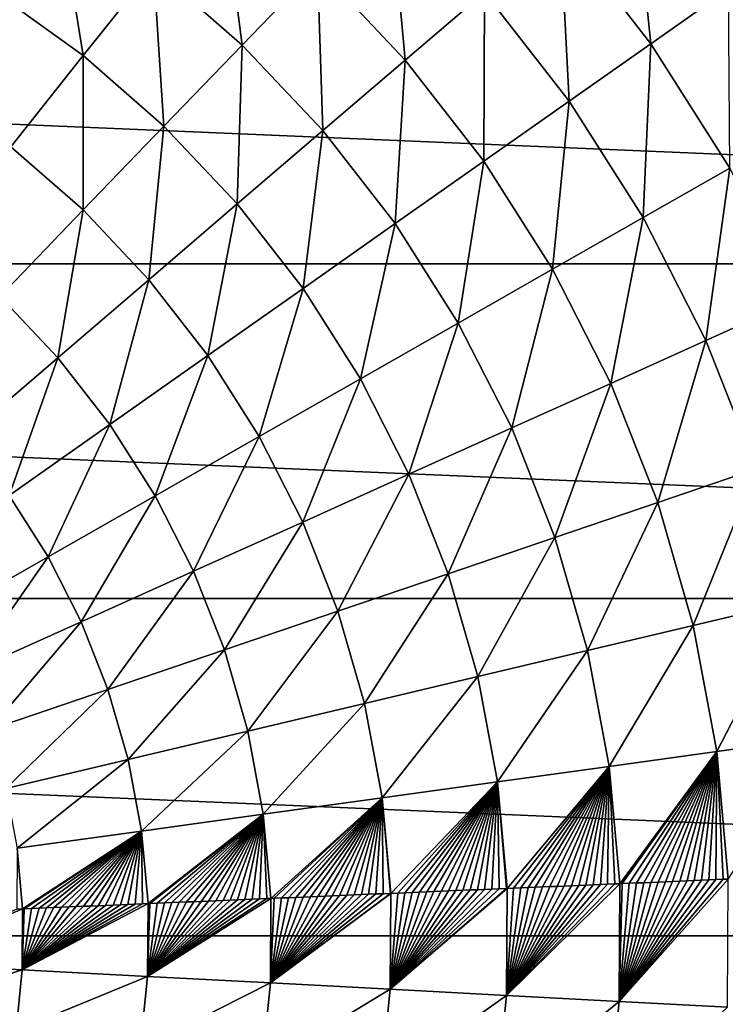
# Model space of a CAD drawing. Header units: millimetres. Extents: x -43.6 to 43.6, y -43.6 to 43.6.
# Tile 246 of 256: x 3.4 to 7.3, y -0.4 to 5. Entities that reach past the tile are written whole.
import ezdxf

# ---------------------------------------------------------------- set-up
doc = ezdxf.new("R2010")
doc.units = ezdxf.units.MM
doc.header["$LTSCALE"] = 52.148148
for name, color, linetype in [('143', 7, 'CONTINUOUS'), ('146', 7, 'CONTINUOUS'), ('148', 7, 'CONTINUOUS')]:
    doc.layers.add(name, color=color, linetype=linetype)

msp = doc.modelspace()

# ---------------------------------------------------------------- linework, layer by layer
at = {"layer": '143', "color": 9, "linetype": 'Continuous', "true_color": 0xc2bdad}
for points in [[(-20.8063, 5.4175, -75.5285), (21.1907, 3.6335, -75.5285), (-21.1907, 3.6335, -75.5285), (-20.8063, 5.4175, -75.5285)], [(20.8063, 5.4175, -75.5285), (21.1907, 3.6335, -75.5285), (-20.8063, 5.4175, -75.5285), (20.8063, 5.4175, -75.5285)], [(-21.1907, 3.6335, -75.5285), (21.4225, 1.8233, -75.5285), (-21.4225, 1.8233, -75.5285), (-21.1907, 3.6335, -75.5285)], [(21.1907, 3.6335, -75.5285), (21.4225, 1.8233, -75.5285), (-21.1907, 3.6335, -75.5285), (21.1907, 3.6335, -75.5285)], [(21.5, 0, -75.5285), (-21.5, 0, -75.5285), (-21.4225, 1.8233, -75.5285), (21.5, 0, -75.5285)], [(21.4225, 1.8233, -75.5285), (21.5, 0, -75.5285), (-21.4225, 1.8233, -75.5285), (21.4225, 1.8233, -75.5285)], [(-21.4225, -1.8233, -75.5285), (-21.5, 0, -75.5285), (21.4225, -1.8233, -75.5285), (-21.4225, -1.8233, -75.5285)], [(21.4225, -1.8233, -75.5285), (-21.5, 0, -75.5285), (21.5, 0, -75.5285), (21.4225, -1.8233, -75.5285)]]:
    msp.add_3dface(points, dxfattribs=at)
at = {"layer": '146', "linetype": 'Continuous'}
for points in [[(6.8512, 4.8236, 2.7851), (6.7525, 5.7879, 2.24), (6.3617, 5.453, 2.7851), (6.8512, 4.8236, 2.7851)], [(7.2721, 5.1199, 2.24), (6.7525, 5.7879, 2.24), (6.8512, 4.8236, 2.7851), (7.2721, 5.1199, 2.24)], [(4.642, 4.8164, 4.2229), (4.5284, 5.6952, 3.779), (4.1632, 5.2359, 4.2229), (4.642, 4.8164, 4.2229)], [(5.0493, 5.239, 3.779), (4.5284, 5.6952, 3.779), (4.642, 4.8164, 4.2229), (5.0493, 5.239, 3.779)], [(5.5244, 4.7353, 3.779), (5.4403, 5.6447, 3.299), (5.0493, 5.239, 3.779), (5.5244, 4.7353, 3.779)], [(5.9522, 5.102, 3.299), (5.4403, 5.6447, 3.299), (5.5244, 4.7353, 3.779), (5.9522, 5.102, 3.299)], [(3.7841, 4.7592, 4.6284), (3.6466, 5.6079, 4.2229), (3.3146, 5.0973, 4.6284), (3.7841, 4.7592, 4.6284)], [(4.1632, 5.2359, 4.2229), (3.6466, 5.6079, 4.2229), (3.7841, 4.7592, 4.6284), (4.1632, 5.2359, 4.2229)], [(6.4102, 4.5131, 3.299), (6.3617, 5.453, 2.7851), (5.9522, 5.102, 3.299), (6.4102, 4.5131, 3.299)], [(6.8512, 4.8236, 2.7851), (6.3617, 5.453, 2.7851), (6.4102, 4.5131, 3.299), (6.8512, 4.8236, 2.7851)], [(4.2194, 4.3779, 4.6284), (4.1632, 5.2359, 4.2229), (3.7841, 4.7592, 4.6284), (4.2194, 4.3779, 4.6284)], [(4.642, 4.8164, 4.2229), (4.1632, 5.2359, 4.2229), (4.2194, 4.3779, 4.6284), (4.642, 4.8164, 4.2229)], [(5.0788, 4.3534, 4.2229), (5.0493, 5.239, 3.779), (4.642, 4.8164, 4.2229), (5.0788, 4.3534, 4.2229)], [(5.5244, 4.7353, 3.779), (5.0493, 5.239, 3.779), (5.0788, 4.3534, 4.2229), (5.5244, 4.7353, 3.779)], [(7.2787, 4.1505, 2.7851), (7.2721, 5.1199, 2.24), (6.8512, 4.8236, 2.7851), (7.2787, 4.1505, 2.7851)], [(3.7841, 4.7592, 4.6284), (3.3146, 5.0973, 4.6284), (3.3923, 4.2663, 4.994), (3.7841, 4.7592, 4.6284)], [(5.9495, 4.1887, 3.779), (5.9522, 5.102, 3.299), (5.5244, 4.7353, 3.779), (5.9495, 4.1887, 3.779)], [(6.4102, 4.5131, 3.299), (5.9522, 5.102, 3.299), (5.9495, 4.1887, 3.779), (6.4102, 4.5131, 3.299)], [(4.6164, 3.957, 4.6284), (4.642, 4.8164, 4.2229), (4.2194, 4.3779, 4.6284), (4.6164, 3.957, 4.6284)], [(5.0788, 4.3534, 4.2229), (4.642, 4.8164, 4.2229), (4.6164, 3.957, 4.6284), (5.0788, 4.3534, 4.2229)], [(6.8102, 3.8833, 3.299), (6.8512, 4.8236, 2.7851), (6.4102, 4.5131, 3.299), (6.8102, 3.8833, 3.299)], [(7.2787, 4.1505, 2.7851), (6.8512, 4.8236, 2.7851), (6.8102, 3.8833, 3.299), (7.2787, 4.1505, 2.7851)], [(3.7824, 3.9245, 4.994), (3.7841, 4.7592, 4.6284), (3.3923, 4.2663, 4.994), (3.7824, 3.9245, 4.994)], [(4.2194, 4.3779, 4.6284), (3.7841, 4.7592, 4.6284), (3.7824, 3.9245, 4.994), (4.2194, 4.3779, 4.6284)], [(5.4696, 3.8509, 4.2229), (5.5244, 4.7353, 3.779), (5.0788, 4.3534, 4.2229), (5.4696, 3.8509, 4.2229)], [(5.9495, 4.1887, 3.779), (5.5244, 4.7353, 3.779), (5.4696, 3.8509, 4.2229), (5.9495, 4.1887, 3.779)], [(6.3207, 3.6042, 3.779), (6.4102, 4.5131, 3.299), (5.9495, 4.1887, 3.779), (6.3207, 3.6042, 3.779)], [(6.8102, 3.8833, 3.299), (6.4102, 4.5131, 3.299), (6.3207, 3.6042, 3.779), (6.8102, 3.8833, 3.299)], [(4.1384, 3.5472, 4.994), (4.2194, 4.3779, 4.6284), (3.7824, 3.9245, 4.994), (4.1384, 3.5472, 4.994)], [(4.6164, 3.957, 4.6284), (4.2194, 4.3779, 4.6284), (4.1384, 3.5472, 4.994), (4.6164, 3.957, 4.6284)], [(4.9717, 3.5003, 4.6284), (5.0788, 4.3534, 4.2229), (4.6164, 3.957, 4.6284), (4.9717, 3.5003, 4.6284)], [(5.4696, 3.8509, 4.2229), (5.0788, 4.3534, 4.2229), (4.9717, 3.5003, 4.6284), (5.4696, 3.8509, 4.2229)], [(3.7824, 3.9245, 4.994), (3.3923, 4.2663, 4.994), (3.3325, 3.4577, 5.3182), (3.7824, 3.9245, 4.994)], [(5.8109, 3.3135, 4.2229), (5.9495, 4.1887, 3.779), (5.4696, 3.8509, 4.2229), (5.8109, 3.3135, 4.2229)], [(6.3207, 3.6042, 3.779), (5.9495, 4.1887, 3.779), (5.8109, 3.3135, 4.2229), (6.3207, 3.6042, 3.779)], [(7.1485, 3.2184, 3.299), (7.2787, 4.1505, 2.7851), (6.8102, 3.8833, 3.299), (7.1485, 3.2184, 3.299)], [(7.6403, 3.4398, 2.7851), (7.2787, 4.1505, 2.7851), (7.1485, 3.2184, 3.299), (7.6403, 3.4398, 2.7851)], [(4.4568, 3.1378, 4.994), (4.6164, 3.957, 4.6284), (4.1384, 3.5472, 4.994), (4.4568, 3.1378, 4.994)], [(4.9717, 3.5003, 4.6284), (4.6164, 3.957, 4.6284), (4.4568, 3.1378, 4.994), (4.9717, 3.5003, 4.6284)], [(3.6461, 3.1253, 5.3182), (3.7824, 3.9245, 4.994), (3.3325, 3.4577, 5.3182), (3.6461, 3.1253, 5.3182)], [(4.1384, 3.5472, 4.994), (3.7824, 3.9245, 4.994), (3.6461, 3.1253, 5.3182), (4.1384, 3.5472, 4.994)], [(5.2819, 3.0118, 4.6284), (5.4696, 3.8509, 4.2229), (4.9717, 3.5003, 4.6284), (5.2819, 3.0118, 4.6284)], [(5.8109, 3.3135, 4.2229), (5.4696, 3.8509, 4.2229), (5.2819, 3.0118, 4.6284), (5.8109, 3.3135, 4.2229)], [(6.6347, 2.9871, 3.779), (6.8102, 3.8833, 3.299), (6.3207, 3.6042, 3.779), (6.6347, 2.9871, 3.779)], [(7.1485, 3.2184, 3.299), (6.8102, 3.8833, 3.299), (6.6347, 2.9871, 3.779), (7.1485, 3.2184, 3.299)], [(6.0996, 2.7461, 4.2229), (6.3207, 3.6042, 3.779), (5.8109, 3.3135, 4.2229), (6.0996, 2.7461, 4.2229)], [(6.6347, 2.9871, 3.779), (6.3207, 3.6042, 3.779), (6.0996, 2.7461, 4.2229), (6.6347, 2.9871, 3.779)], [(3.9267, 2.7645, 5.3182), (4.1384, 3.5472, 4.994), (3.6461, 3.1253, 5.3182), (3.9267, 2.7645, 5.3182)], [(4.4568, 3.1378, 4.994), (4.1384, 3.5472, 4.994), (3.9267, 2.7645, 5.3182), (4.4568, 3.1378, 4.994)], [(4.7349, 2.6999, 4.994), (4.9717, 3.5003, 4.6284), (4.4568, 3.1378, 4.994), (4.7349, 2.6999, 4.994)], [(5.2819, 3.0118, 4.6284), (4.9717, 3.5003, 4.6284), (4.7349, 2.6999, 4.994), (5.2819, 3.0118, 4.6284)], [(3.6461, 3.1253, 5.3182), (3.3325, 3.4577, 5.3182), (3.1414, 2.6926, 5.5998), (3.6461, 3.1253, 5.3182)], [(7.4221, 2.5243, 3.299), (7.6403, 3.4398, 2.7851), (7.1485, 3.2184, 3.299), (7.4221, 2.5243, 3.299)], [(5.5442, 2.4961, 4.6284), (5.8109, 3.3135, 4.2229), (5.2819, 3.0118, 4.6284), (5.5442, 2.4961, 4.6284)], [(6.0996, 2.7461, 4.2229), (5.8109, 3.3135, 4.2229), (5.5442, 2.4961, 4.6284), (6.0996, 2.7461, 4.2229)], [(6.8886, 2.3429, 3.779), (7.1485, 3.2184, 3.299), (6.6347, 2.9871, 3.779), (6.8886, 2.3429, 3.779)], [(7.4221, 2.5243, 3.299), (7.1485, 3.2184, 3.299), (6.8886, 2.3429, 3.779), (7.4221, 2.5243, 3.299)], [(3.3831, 2.3818, 5.5998), (3.6461, 3.1253, 5.3182), (3.1414, 2.6926, 5.5998), (3.3831, 2.3818, 5.5998)], [(3.9267, 2.7645, 5.3182), (3.6461, 3.1253, 5.3182), (3.3831, 2.3818, 5.5998), (3.9267, 2.7645, 5.3182)], [(4.1717, 2.3788, 5.3182), (4.4568, 3.1378, 4.994), (3.9267, 2.7645, 5.3182), (4.1717, 2.3788, 5.3182)], [(4.7349, 2.6999, 4.994), (4.4568, 3.1378, 4.994), (4.1717, 2.3788, 5.3182), (4.7349, 2.6999, 4.994)], [(4.9701, 2.2376, 4.994), (5.2819, 3.0118, 4.6284), (4.7349, 2.6999, 4.994), (4.9701, 2.2376, 4.994)], [(5.5442, 2.4961, 4.6284), (5.2819, 3.0118, 4.6284), (4.9701, 2.2376, 4.994), (5.5442, 2.4961, 4.6284)], [(6.333, 2.1539, 4.2229), (6.6347, 2.9871, 3.779), (6.0996, 2.7461, 4.2229), (6.333, 2.1539, 4.2229)], [(6.8886, 2.3429, 3.779), (6.6347, 2.9871, 3.779), (6.333, 2.1539, 4.2229), (6.8886, 2.3429, 3.779)], [(3.5942, 2.0495, 5.5998), (3.9267, 2.7645, 5.3182), (3.3831, 2.3818, 5.5998), (3.5942, 2.0495, 5.5998)], [(4.1717, 2.3788, 5.3182), (3.9267, 2.7645, 5.3182), (3.5942, 2.0495, 5.5998), (4.1717, 2.3788, 5.3182)], [(5.7564, 1.9578, 4.6284), (6.0996, 2.7461, 4.2229), (5.5442, 2.4961, 4.6284), (5.7564, 1.9578, 4.6284)], [(6.333, 2.1539, 4.2229), (6.0996, 2.7461, 4.2229), (5.7564, 1.9578, 4.6284), (6.333, 2.1539, 4.2229)], [(4.3789, 1.9715, 5.3182), (4.7349, 2.6999, 4.994), (4.1717, 2.3788, 5.3182), (4.3789, 1.9715, 5.3182)], [(4.9701, 2.2376, 4.994), (4.7349, 2.6999, 4.994), (4.3789, 1.9715, 5.3182), (4.9701, 2.2376, 4.994)], [(7.0801, 1.6775, 3.779), (7.4221, 2.5243, 3.299), (6.8886, 2.3429, 3.779), (7.0801, 1.6775, 3.779)], [(7.6284, 1.8074, 3.299), (7.4221, 2.5243, 3.299), (7.0801, 1.6775, 3.779), (7.6284, 1.8074, 3.299)], [(5.1603, 1.7551, 4.994), (5.5442, 2.4961, 4.6284), (4.9701, 2.2376, 4.994), (5.1603, 1.7551, 4.994)], [(5.7564, 1.9578, 4.6284), (5.5442, 2.4961, 4.6284), (5.1603, 1.7551, 4.994), (5.7564, 1.9578, 4.6284)], [(3.5942, 2.0495, 5.5998), (3.3831, 2.3818, 5.5998), (3.0047, 1.7134, 5.838), (3.5942, 2.0495, 5.5998)], [(3.7727, 1.6985, 5.5998), (4.1717, 2.3788, 5.3182), (3.5942, 2.0495, 5.5998), (3.7727, 1.6985, 5.5998)], [(4.3789, 1.9715, 5.3182), (4.1717, 2.3788, 5.3182), (3.7727, 1.6985, 5.5998), (4.3789, 1.9715, 5.3182)], [(6.5091, 1.5422, 4.2229), (6.8886, 2.3429, 3.779), (6.333, 2.1539, 4.2229), (6.5091, 1.5422, 4.2229)], [(7.0801, 1.6775, 3.779), (6.8886, 2.3429, 3.779), (6.5091, 1.5422, 4.2229), (7.0801, 1.6775, 3.779)], [(4.5465, 1.5463, 5.3182), (4.9701, 2.2376, 4.994), (4.3789, 1.9715, 5.3182), (4.5465, 1.5463, 5.3182)], [(5.1603, 1.7551, 4.994), (4.9701, 2.2376, 4.994), (4.5465, 1.5463, 5.3182), (5.1603, 1.7551, 4.994)], [(5.9164, 1.4018, 4.6284), (6.333, 2.1539, 4.2229), (5.7564, 1.9578, 4.6284), (5.9164, 1.4018, 4.6284)], [(6.5091, 1.5422, 4.2229), (6.333, 2.1539, 4.2229), (5.9164, 1.4018, 4.6284), (6.5091, 1.5422, 4.2229)], [(3.154, 1.42, 5.838), (3.5942, 2.0495, 5.5998), (3.0047, 1.7134, 5.838), (3.154, 1.42, 5.838)], [(3.7727, 1.6985, 5.5998), (3.5942, 2.0495, 5.5998), (3.154, 1.42, 5.838), (3.7727, 1.6985, 5.5998)], [(3.9171, 1.3322, 5.5998), (4.3789, 1.9715, 5.3182), (3.7727, 1.6985, 5.5998), (3.9171, 1.3322, 5.5998)], [(4.5465, 1.5463, 5.3182), (4.3789, 1.9715, 5.3182), (3.9171, 1.3322, 5.5998), (4.5465, 1.5463, 5.3182)], [(5.3038, 1.2566, 4.994), (5.7564, 1.9578, 4.6284), (5.1603, 1.7551, 4.994), (5.3038, 1.2566, 4.994)], [(5.9164, 1.4018, 4.6284), (5.7564, 1.9578, 4.6284), (5.3038, 1.2566, 4.994), (5.9164, 1.4018, 4.6284)], [(7.2075, 0.9968, 3.779), (7.6284, 1.8074, 3.299), (7.0801, 1.6775, 3.779), (7.2075, 0.9968, 3.779)], [(7.7657, 1.074, 3.299), (7.6284, 1.8074, 3.299), (7.2075, 0.9968, 3.779), (7.7657, 1.074, 3.299)], [(4.6729, 1.1071, 5.3182), (5.1603, 1.7551, 4.994), (4.5465, 1.5463, 5.3182), (4.6729, 1.1071, 5.3182)], [(5.3038, 1.2566, 4.994), (5.1603, 1.7551, 4.994), (4.6729, 1.1071, 5.3182), (5.3038, 1.2566, 4.994)], [(3.2747, 1.1138, 5.838), (3.7727, 1.6985, 5.5998), (3.154, 1.42, 5.838), (3.2747, 1.1138, 5.838)], [(3.9171, 1.3322, 5.5998), (3.7727, 1.6985, 5.5998), (3.2747, 1.1138, 5.838), (3.9171, 1.3322, 5.5998)], [(6.6262, 0.9164, 4.2229), (7.0801, 1.6775, 3.779), (6.5091, 1.5422, 4.2229), (6.6262, 0.9164, 4.2229)], [(7.2075, 0.9968, 3.779), (7.0801, 1.6775, 3.779), (6.6262, 0.9164, 4.2229), (7.2075, 0.9968, 3.779)], [(4.026, 0.9539, 5.5998), (4.5465, 1.5463, 5.3182), (3.9171, 1.3322, 5.5998), (4.026, 0.9539, 5.5998)], [(4.6729, 1.1071, 5.3182), (4.5465, 1.5463, 5.3182), (4.026, 0.9539, 5.5998), (4.6729, 1.1071, 5.3182)], [(6.0229, 0.833, 4.6284), (6.5091, 1.5422, 4.2229), (5.9164, 1.4018, 4.6284), (6.0229, 0.833, 4.6284)], [(6.6262, 0.9164, 4.2229), (6.5091, 1.5422, 4.2229), (6.0229, 0.833, 4.6284), (6.6262, 0.9164, 4.2229)], [(5.3992, 0.7467, 4.994), (5.9164, 1.4018, 4.6284), (5.3038, 1.2566, 4.994), (5.3992, 0.7467, 4.994)], [(6.0229, 0.833, 4.6284), (5.9164, 1.4018, 4.6284), (5.3992, 0.7467, 4.994), (6.0229, 0.833, 4.6284)], [(3.3657, 0.7974, 5.838), (3.9171, 1.3322, 5.5998), (3.2747, 1.1138, 5.838), (3.3657, 0.7974, 5.838)], [(4.026, 0.9539, 5.5998), (3.9171, 1.3322, 5.5998), (3.3657, 0.7974, 5.838), (4.026, 0.9539, 5.5998)], [(4.7569, 0.6579, 5.3182), (5.3038, 1.2566, 4.994), (4.6729, 1.1071, 5.3182), (4.7569, 0.6579, 5.3182)], [(5.3992, 0.7467, 4.994), (5.3038, 1.2566, 4.994), (4.7569, 0.6579, 5.3182), (5.3992, 0.7467, 4.994)], [(4.0984, 0.5668, 5.5998), (4.6729, 1.1071, 5.3182), (4.026, 0.9539, 5.5998), (4.0984, 0.5668, 5.5998)], [(4.7569, 0.6579, 5.3182), (4.6729, 1.1071, 5.3182), (4.0984, 0.5668, 5.5998), (4.7569, 0.6579, 5.3182)], [(7.2696, 0.3072, 3.779), (7.7657, 1.074, 3.299), (7.2075, 0.9968, 3.779), (7.2696, 0.3072, 3.779)], [(6.6833, 0.2824, 4.2229), (7.2075, 0.9968, 3.779), (6.6262, 0.9164, 4.2229), (6.6833, 0.2824, 4.2229)], [(6.6961, 0.283, 4.2138), (7.2075, 0.9968, 3.779), (6.6833, 0.2824, 4.2229), (6.6961, 0.283, 4.2138)], [(6.7351, 0.2846, 4.1858), (7.2075, 0.9968, 3.779), (6.6961, 0.283, 4.2138), (6.7351, 0.2846, 4.1858)], [(6.7742, 0.2863, 4.1576), (7.2075, 0.9968, 3.779), (6.7351, 0.2846, 4.1858), (6.7742, 0.2863, 4.1576)], [(6.8132, 0.2879, 4.1292), (7.2075, 0.9968, 3.779), (6.7742, 0.2863, 4.1576), (6.8132, 0.2879, 4.1292)], [(6.8523, 0.2896, 4.1005), (7.2075, 0.9968, 3.779), (6.8132, 0.2879, 4.1292), (6.8523, 0.2896, 4.1005)], [(6.8913, 0.2912, 4.0716), (7.2075, 0.9968, 3.779), (6.8523, 0.2896, 4.1005), (6.8913, 0.2912, 4.0716)], [(6.9303, 0.2929, 4.0425), (7.2075, 0.9968, 3.779), (6.8913, 0.2912, 4.0716), (6.9303, 0.2929, 4.0425)], [(6.9693, 0.2945, 4.0131), (7.2075, 0.9968, 3.779), (6.9303, 0.2929, 4.0425), (6.9693, 0.2945, 4.0131)], [(7.0084, 0.2962, 3.9835), (7.2075, 0.9968, 3.779), (6.9693, 0.2945, 4.0131), (7.0084, 0.2962, 3.9835)], [(7.0474, 0.2978, 3.9537), (7.2075, 0.9968, 3.779), (7.0084, 0.2962, 3.9835), (7.0474, 0.2978, 3.9537)], [(7.0864, 0.2995, 3.9236), (7.2075, 0.9968, 3.779), (7.0474, 0.2978, 3.9537), (7.0864, 0.2995, 3.9236)], [(7.1254, 0.3011, 3.8933), (7.2075, 0.9968, 3.779), (7.0864, 0.2995, 3.9236), (7.1254, 0.3011, 3.8933)], [(7.1644, 0.3028, 3.8627), (7.2075, 0.9968, 3.779), (7.1254, 0.3011, 3.8933), (7.1644, 0.3028, 3.8627)], [(7.2034, 0.3044, 3.8319), (7.2075, 0.9968, 3.779), (7.1644, 0.3028, 3.8627), (7.2034, 0.3044, 3.8319)], [(7.2424, 0.3061, 3.8009), (7.2075, 0.9968, 3.779), (7.2034, 0.3044, 3.8319), (7.2424, 0.3061, 3.8009)], [(7.2696, 0.3072, 3.779), (7.2075, 0.9968, 3.779), (7.2424, 0.3061, 3.8009), (7.2696, 0.3072, 3.779)], [(3.4263, 0.4739, 5.838), (4.026, 0.9539, 5.5998), (3.3657, 0.7974, 5.838), (3.4263, 0.4739, 5.838)], [(4.0984, 0.5668, 5.5998), (4.026, 0.9539, 5.5998), (3.4263, 0.4739, 5.838), (4.0984, 0.5668, 5.5998)], [(6.0748, 0.2567, 4.6285), (6.6262, 0.9164, 4.2229), (6.0229, 0.833, 4.6284), (6.0748, 0.2567, 4.6285)], [(6.1099, 0.2582, 4.6065), (6.6262, 0.9164, 4.2229), (6.0748, 0.2567, 4.6285), (6.1099, 0.2582, 4.6065)], [(6.149, 0.2599, 4.5818), (6.6262, 0.9164, 4.2229), (6.1099, 0.2582, 4.6065), (6.149, 0.2599, 4.5818)], [(6.1881, 0.2615, 4.557), (6.6262, 0.9164, 4.2229), (6.149, 0.2599, 4.5818), (6.1881, 0.2615, 4.557)], [(6.2272, 0.2632, 4.5319), (6.6262, 0.9164, 4.2229), (6.1881, 0.2615, 4.557), (6.2272, 0.2632, 4.5319)], [(6.2663, 0.2648, 4.5066), (6.6262, 0.9164, 4.2229), (6.2272, 0.2632, 4.5319), (6.2663, 0.2648, 4.5066)], [(6.3054, 0.2665, 4.481), (6.6262, 0.9164, 4.2229), (6.2663, 0.2648, 4.5066), (6.3054, 0.2665, 4.481)], [(6.3445, 0.2681, 4.4553), (6.6262, 0.9164, 4.2229), (6.3054, 0.2665, 4.481), (6.3445, 0.2681, 4.4553)], [(6.3836, 0.2698, 4.4293), (6.6262, 0.9164, 4.2229), (6.3445, 0.2681, 4.4553), (6.3836, 0.2698, 4.4293)], [(6.4226, 0.2714, 4.4032), (6.6262, 0.9164, 4.2229), (6.3836, 0.2698, 4.4293), (6.4226, 0.2714, 4.4032)], [(6.4617, 0.2731, 4.3768), (6.6262, 0.9164, 4.2229), (6.4226, 0.2714, 4.4032), (6.4617, 0.2731, 4.3768)], [(6.5008, 0.2747, 4.3502), (6.6262, 0.9164, 4.2229), (6.4617, 0.2731, 4.3768), (6.5008, 0.2747, 4.3502)], [(6.5399, 0.2764, 4.3233), (6.6262, 0.9164, 4.2229), (6.5008, 0.2747, 4.3502), (6.5399, 0.2764, 4.3233)], [(6.5789, 0.278, 4.2963), (6.6262, 0.9164, 4.2229), (6.5399, 0.2764, 4.3233), (6.5789, 0.278, 4.2963)], [(6.618, 0.2797, 4.269), (6.6262, 0.9164, 4.2229), (6.5789, 0.278, 4.2963), (6.618, 0.2797, 4.269)], [(6.657, 0.2813, 4.2415), (6.6262, 0.9164, 4.2229), (6.618, 0.2797, 4.269), (6.657, 0.2813, 4.2415)], [(6.6833, 0.2824, 4.2229), (6.6262, 0.9164, 4.2229), (6.657, 0.2813, 4.2415), (6.6833, 0.2824, 4.2229)], [(5.4457, 0.2301, 4.994), (6.0229, 0.833, 4.6284), (5.3992, 0.7467, 4.994), (5.4457, 0.2301, 4.994)], [(5.4833, 0.2317, 4.9737), (6.0229, 0.833, 4.6284), (5.4457, 0.2301, 4.994), (5.4833, 0.2317, 4.9737)], [(5.5225, 0.2334, 4.9522), (6.0229, 0.833, 4.6284), (5.4833, 0.2317, 4.9737), (5.5225, 0.2334, 4.9522)], [(5.5617, 0.235, 4.9305), (6.0229, 0.833, 4.6284), (5.5225, 0.2334, 4.9522), (5.5617, 0.235, 4.9305)], [(5.6009, 0.2367, 4.9087), (6.0229, 0.833, 4.6284), (5.5617, 0.235, 4.9305), (5.6009, 0.2367, 4.9087)], [(5.6401, 0.2384, 4.8866), (6.0229, 0.833, 4.6284), (5.6009, 0.2367, 4.9087), (5.6401, 0.2384, 4.8866)], [(5.6793, 0.24, 4.8644), (6.0229, 0.833, 4.6284), (5.6401, 0.2384, 4.8866), (5.6793, 0.24, 4.8644)], [(5.7184, 0.2417, 4.8419), (6.0229, 0.833, 4.6284), (5.6793, 0.24, 4.8644), (5.7184, 0.2417, 4.8419)], [(5.7576, 0.2433, 4.8193), (6.0229, 0.833, 4.6284), (5.7184, 0.2417, 4.8419), (5.7576, 0.2433, 4.8193)], [(5.7968, 0.245, 4.7965), (6.0229, 0.833, 4.6284), (5.7576, 0.2433, 4.8193), (5.7968, 0.245, 4.7965)], [(5.8359, 0.2466, 4.7734), (6.0229, 0.833, 4.6284), (5.7968, 0.245, 4.7965), (5.8359, 0.2466, 4.7734)], [(5.8751, 0.2483, 4.7502), (6.0229, 0.833, 4.6284), (5.8359, 0.2466, 4.7734), (5.8751, 0.2483, 4.7502)], [(5.9142, 0.2499, 4.7268), (6.0229, 0.833, 4.6284), (5.8751, 0.2483, 4.7502), (5.9142, 0.2499, 4.7268)], [(5.9534, 0.2516, 4.7031), (6.0229, 0.833, 4.6284), (5.9142, 0.2499, 4.7268), (5.9534, 0.2516, 4.7031)], [(5.9925, 0.2532, 4.6793), (6.0229, 0.833, 4.6284), (5.9534, 0.2516, 4.7031), (5.9925, 0.2532, 4.6793)], [(6.0316, 0.2549, 4.6552), (6.0229, 0.833, 4.6284), (5.9925, 0.2532, 4.6793), (6.0316, 0.2549, 4.6552)], [(6.0748, 0.2567, 4.6285), (6.0229, 0.833, 4.6284), (6.0707, 0.2566, 4.631), (6.0748, 0.2567, 4.6285)], [(6.0707, 0.2566, 4.631), (6.0229, 0.833, 4.6284), (6.0316, 0.2549, 4.6552), (6.0707, 0.2566, 4.631)], [(4.7979, 0.2028, 5.3182), (5.3992, 0.7467, 4.994), (4.7569, 0.6579, 5.3182), (4.7979, 0.2028, 5.3182)], [(4.8152, 0.2035, 5.3102), (5.3992, 0.7467, 4.994), (4.7979, 0.2028, 5.3182), (4.8152, 0.2035, 5.3102)], [(4.8546, 0.2052, 5.2918), (5.3992, 0.7467, 4.994), (4.8152, 0.2035, 5.3102), (4.8546, 0.2052, 5.2918)], [(4.894, 0.2068, 5.2733), (5.3992, 0.7467, 4.994), (4.8546, 0.2052, 5.2918), (4.894, 0.2068, 5.2733)], [(4.9334, 0.2085, 5.2546), (5.3992, 0.7467, 4.994), (4.894, 0.2068, 5.2733), (4.9334, 0.2085, 5.2546)], [(4.9727, 0.2102, 5.2357), (5.3992, 0.7467, 4.994), (4.9334, 0.2085, 5.2546), (4.9727, 0.2102, 5.2357)], [(5.0121, 0.2118, 5.2166), (5.3992, 0.7467, 4.994), (4.9727, 0.2102, 5.2357), (5.0121, 0.2118, 5.2166)], [(5.0514, 0.2135, 5.1974), (5.3992, 0.7467, 4.994), (5.0121, 0.2118, 5.2166), (5.0514, 0.2135, 5.1974)], [(5.0907, 0.2151, 5.178), (5.3992, 0.7467, 4.994), (5.0514, 0.2135, 5.1974), (5.0907, 0.2151, 5.178)], [(5.13, 0.2168, 5.1584), (5.3992, 0.7467, 4.994), (5.0907, 0.2151, 5.178), (5.13, 0.2168, 5.1584)], [(5.1693, 0.2185, 5.1386), (5.3992, 0.7467, 4.994), (5.13, 0.2168, 5.1584), (5.1693, 0.2185, 5.1386)], [(5.2086, 0.2201, 5.1186), (5.3992, 0.7467, 4.994), (5.1693, 0.2185, 5.1386), (5.2086, 0.2201, 5.1186)], [(5.2478, 0.2218, 5.0985), (5.3992, 0.7467, 4.994), (5.2086, 0.2201, 5.1186), (5.2478, 0.2218, 5.0985)], [(5.2871, 0.2234, 5.0781), (5.3992, 0.7467, 4.994), (5.2478, 0.2218, 5.0985), (5.2871, 0.2234, 5.0781)], [(5.3264, 0.2251, 5.0576), (5.3992, 0.7467, 4.994), (5.2871, 0.2234, 5.0781), (5.3264, 0.2251, 5.0576)], [(5.3656, 0.2268, 5.0369), (5.3992, 0.7467, 4.994), (5.3264, 0.2251, 5.0576), (5.3656, 0.2268, 5.0369)], [(5.4048, 0.2284, 5.016), (5.3992, 0.7467, 4.994), (5.3656, 0.2268, 5.0369), (5.4048, 0.2284, 5.016)], [(5.4457, 0.2301, 4.994), (5.3992, 0.7467, 4.994), (5.4441, 0.2301, 4.9949), (5.4457, 0.2301, 4.994)], [(5.4441, 0.2301, 4.9949), (5.3992, 0.7467, 4.994), (5.4048, 0.2284, 5.016), (5.4441, 0.2301, 4.9949)], [(4.1338, 0.1747, 5.5998), (4.7569, 0.6579, 5.3182), (4.0984, 0.5668, 5.5998), (4.1338, 0.1747, 5.5998)], [(4.1433, 0.1751, 5.5961), (4.7569, 0.6579, 5.3182), (4.1338, 0.1747, 5.5998), (4.1433, 0.1751, 5.5961)], [(4.183, 0.1768, 5.5806), (4.7569, 0.6579, 5.3182), (4.1433, 0.1751, 5.5961), (4.183, 0.1768, 5.5806)], [(4.2226, 0.1784, 5.565), (4.7569, 0.6579, 5.3182), (4.183, 0.1768, 5.5806), (4.2226, 0.1784, 5.565)], [(4.2622, 0.1801, 5.5492), (4.7569, 0.6579, 5.3182), (4.2226, 0.1784, 5.565), (4.2622, 0.1801, 5.5492)], [(4.3018, 0.1818, 5.5332), (4.7569, 0.6579, 5.3182), (4.2622, 0.1801, 5.5492), (4.3018, 0.1818, 5.5332)], [(4.3414, 0.1835, 5.517), (4.7569, 0.6579, 5.3182), (4.3018, 0.1818, 5.5332), (4.3414, 0.1835, 5.517)], [(4.381, 0.1851, 5.5007), (4.7569, 0.6579, 5.3182), (4.3414, 0.1835, 5.517), (4.381, 0.1851, 5.5007)], [(4.4206, 0.1868, 5.4842), (4.7569, 0.6579, 5.3182), (4.381, 0.1851, 5.5007), (4.4206, 0.1868, 5.4842)], [(4.4601, 0.1885, 5.4676), (4.7569, 0.6579, 5.3182), (4.4206, 0.1868, 5.4842), (4.4601, 0.1885, 5.4676)], [(4.4996, 0.1902, 5.4508), (4.7569, 0.6579, 5.3182), (4.4601, 0.1885, 5.4676), (4.4996, 0.1902, 5.4508)], [(4.5391, 0.1918, 5.4338), (4.7569, 0.6579, 5.3182), (4.4996, 0.1902, 5.4508), (4.5391, 0.1918, 5.4338)], [(4.5786, 0.1935, 5.4167), (4.7569, 0.6579, 5.3182), (4.5391, 0.1918, 5.4338), (4.5786, 0.1935, 5.4167)], [(4.6181, 0.1952, 5.3994), (4.7569, 0.6579, 5.3182), (4.5786, 0.1935, 5.4167), (4.6181, 0.1952, 5.3994)], [(4.6576, 0.1968, 5.3819), (4.7569, 0.6579, 5.3182), (4.6181, 0.1952, 5.3994), (4.6576, 0.1968, 5.3819)], [(4.697, 0.1985, 5.3642), (4.7569, 0.6579, 5.3182), (4.6576, 0.1968, 5.3819), (4.697, 0.1985, 5.3642)], [(4.7364, 0.2002, 5.3464), (4.7569, 0.6579, 5.3182), (4.697, 0.1985, 5.3642), (4.7364, 0.2002, 5.3464)], [(4.7758, 0.2018, 5.3284), (4.7569, 0.6579, 5.3182), (4.7364, 0.2002, 5.3464), (4.7758, 0.2018, 5.3284)], [(4.7979, 0.2028, 5.3182), (4.7569, 0.6579, 5.3182), (4.7758, 0.2018, 5.3284), (4.7979, 0.2028, 5.3182)], [(3.4558, 0.146, 5.838), (4.0984, 0.5668, 5.5998), (3.4263, 0.4739, 5.838), (3.4558, 0.146, 5.838)], [(3.4646, 0.1464, 5.8353), (4.0984, 0.5668, 5.5998), (3.4558, 0.146, 5.838), (3.4646, 0.1464, 5.8353)], [(3.5048, 0.1481, 5.8224), (4.0984, 0.5668, 5.5998), (3.4646, 0.1464, 5.8353), (3.5048, 0.1481, 5.8224)], [(3.5451, 0.1498, 5.8094), (4.0984, 0.5668, 5.5998), (3.5048, 0.1481, 5.8224), (3.5451, 0.1498, 5.8094)], [(3.5852, 0.1515, 5.7963), (4.0984, 0.5668, 5.5998), (3.5451, 0.1498, 5.8094), (3.5852, 0.1515, 5.7963)], [(3.6253, 0.1532, 5.783), (4.0984, 0.5668, 5.5998), (3.5852, 0.1515, 5.7963), (3.6253, 0.1532, 5.783)], [(3.6653, 0.1549, 5.7695), (4.0984, 0.5668, 5.5998), (3.6253, 0.1532, 5.783), (3.6653, 0.1549, 5.7695)], [(3.7053, 0.1566, 5.7559), (4.0984, 0.5668, 5.5998), (3.6653, 0.1549, 5.7695), (3.7053, 0.1566, 5.7559)], [(3.7453, 0.1583, 5.7422), (4.0984, 0.5668, 5.5998), (3.7053, 0.1566, 5.7559), (3.7453, 0.1583, 5.7422)], [(3.7852, 0.16, 5.7283), (4.0984, 0.5668, 5.5998), (3.7453, 0.1583, 5.7422), (3.7852, 0.16, 5.7283)], [(3.8251, 0.1617, 5.7142), (4.0984, 0.5668, 5.5998), (3.7852, 0.16, 5.7283), (3.8251, 0.1617, 5.7142)], [(3.865, 0.1633, 5.7), (4.0984, 0.5668, 5.5998), (3.8251, 0.1617, 5.7142), (3.865, 0.1633, 5.7)], [(3.9048, 0.165, 5.6856), (4.0984, 0.5668, 5.5998), (3.865, 0.1633, 5.7), (3.9048, 0.165, 5.6856)], [(3.9446, 0.1667, 5.6711), (4.0984, 0.5668, 5.5998), (3.9048, 0.165, 5.6856), (3.9446, 0.1667, 5.6711)], [(3.9844, 0.1684, 5.6564), (4.0984, 0.5668, 5.5998), (3.9446, 0.1667, 5.6711), (3.9844, 0.1684, 5.6564)], [(4.0241, 0.1701, 5.6416), (4.0984, 0.5668, 5.5998), (3.9844, 0.1684, 5.6564), (4.0241, 0.1701, 5.6416)], [(4.0639, 0.1717, 5.6266), (4.0984, 0.5668, 5.5998), (4.0241, 0.1701, 5.6416), (4.0639, 0.1717, 5.6266)], [(4.1036, 0.1734, 5.6114), (4.0984, 0.5668, 5.5998), (4.0639, 0.1717, 5.6266), (4.1036, 0.1734, 5.6114)], [(4.1338, 0.1747, 5.5998), (4.0984, 0.5668, 5.5998), (4.1036, 0.1734, 5.6114), (4.1338, 0.1747, 5.5998)], [(3.4558, 0.146, 5.838), (3.4263, 0.4739, 5.838), (3.4243, 0.1447, 5.848), (3.4558, 0.146, 5.838)]]:
    msp.add_3dface(points, dxfattribs=at)
at = {"layer": '148', "linetype": 'Continuous'}
for points in [[(6.6833, 0.2824, 4.2229), (6.657, 0.2813, 4.2415), (6.0717, -0.3219, 4.6284), (6.6833, 0.2824, 4.2229)], [(6.6833, 0.2824, 4.2229), (6.0717, -0.3219, 4.6284), (6.6799, -0.3541, 4.2229), (6.6833, 0.2824, 4.2229)], [(6.657, 0.2813, 4.2415), (6.618, 0.2797, 4.269), (6.0717, -0.3219, 4.6284), (6.657, 0.2813, 4.2415)], [(6.618, 0.2797, 4.269), (6.5789, 0.278, 4.2963), (6.0717, -0.3219, 4.6284), (6.618, 0.2797, 4.269)], [(6.5789, 0.278, 4.2963), (6.5399, 0.2764, 4.3233), (6.0717, -0.3219, 4.6284), (6.5789, 0.278, 4.2963)], [(6.5399, 0.2764, 4.3233), (6.5008, 0.2747, 4.3502), (6.0717, -0.3219, 4.6284), (6.5399, 0.2764, 4.3233)], [(6.5008, 0.2747, 4.3502), (6.4617, 0.2731, 4.3768), (6.0717, -0.3219, 4.6284), (6.5008, 0.2747, 4.3502)], [(6.4617, 0.2731, 4.3768), (6.4226, 0.2714, 4.4032), (6.0717, -0.3219, 4.6284), (6.4617, 0.2731, 4.3768)], [(6.4226, 0.2714, 4.4032), (6.3836, 0.2698, 4.4293), (6.0717, -0.3219, 4.6284), (6.4226, 0.2714, 4.4032)], [(6.3836, 0.2698, 4.4293), (6.3445, 0.2681, 4.4553), (6.0717, -0.3219, 4.6284), (6.3836, 0.2698, 4.4293)], [(6.3445, 0.2681, 4.4553), (6.3054, 0.2665, 4.481), (6.0717, -0.3219, 4.6284), (6.3445, 0.2681, 4.4553)], [(6.3054, 0.2665, 4.481), (6.2663, 0.2648, 4.5066), (6.0717, -0.3219, 4.6284), (6.3054, 0.2665, 4.481)], [(7.2696, 0.3072, 3.779), (7.2424, 0.3061, 3.8009), (6.6799, -0.3541, 4.2229), (7.2696, 0.3072, 3.779)], [(7.2696, 0.3072, 3.779), (6.6799, -0.3541, 4.2229), (7.2659, -0.3852, 3.779), (7.2696, 0.3072, 3.779)], [(7.2424, 0.3061, 3.8009), (7.2034, 0.3044, 3.8319), (6.6799, -0.3541, 4.2229), (7.2424, 0.3061, 3.8009)], [(7.2034, 0.3044, 3.8319), (7.1644, 0.3028, 3.8627), (6.6799, -0.3541, 4.2229), (7.2034, 0.3044, 3.8319)], [(7.1644, 0.3028, 3.8627), (7.1254, 0.3011, 3.8933), (6.6799, -0.3541, 4.2229), (7.1644, 0.3028, 3.8627)], [(7.1254, 0.3011, 3.8933), (7.0864, 0.2995, 3.9236), (6.6799, -0.3541, 4.2229), (7.1254, 0.3011, 3.8933)], [(7.0864, 0.2995, 3.9236), (7.0474, 0.2978, 3.9537), (6.6799, -0.3541, 4.2229), (7.0864, 0.2995, 3.9236)], [(7.0474, 0.2978, 3.9537), (7.0084, 0.2962, 3.9835), (6.6799, -0.3541, 4.2229), (7.0474, 0.2978, 3.9537)], [(7.0084, 0.2962, 3.9835), (6.9693, 0.2945, 4.0131), (6.6799, -0.3541, 4.2229), (7.0084, 0.2962, 3.9835)], [(6.9693, 0.2945, 4.0131), (6.9303, 0.2929, 4.0425), (6.6799, -0.3541, 4.2229), (6.9693, 0.2945, 4.0131)], [(6.9303, 0.2929, 4.0425), (6.8913, 0.2912, 4.0716), (6.6799, -0.3541, 4.2229), (6.9303, 0.2929, 4.0425)], [(6.8913, 0.2912, 4.0716), (6.8523, 0.2896, 4.1005), (6.6799, -0.3541, 4.2229), (6.8913, 0.2912, 4.0716)], [(6.8523, 0.2896, 4.1005), (6.8132, 0.2879, 4.1292), (6.6799, -0.3541, 4.2229), (6.8523, 0.2896, 4.1005)], [(6.8132, 0.2879, 4.1292), (6.7742, 0.2863, 4.1576), (6.6799, -0.3541, 4.2229), (6.8132, 0.2879, 4.1292)], [(6.7742, 0.2863, 4.1576), (6.7351, 0.2846, 4.1858), (6.6799, -0.3541, 4.2229), (6.7742, 0.2863, 4.1576)], [(6.7351, 0.2846, 4.1858), (6.6961, 0.283, 4.2138), (6.6799, -0.3541, 4.2229), (6.7351, 0.2846, 4.1858)], [(6.6961, 0.283, 4.2138), (6.6833, 0.2824, 4.2229), (6.6799, -0.3541, 4.2229), (6.6961, 0.283, 4.2138)], [(5.4457, 0.2301, 4.994), (5.4441, 0.2301, 4.9949), (4.7955, -0.2542, 5.3182), (5.4457, 0.2301, 4.994)], [(5.4457, 0.2301, 4.994), (4.7955, -0.2542, 5.3182), (5.4429, -0.2886, 4.994), (5.4457, 0.2301, 4.994)], [(5.4441, 0.2301, 4.9949), (5.4048, 0.2284, 5.016), (4.7955, -0.2542, 5.3182), (5.4441, 0.2301, 4.9949)], [(5.4048, 0.2284, 5.016), (5.3656, 0.2268, 5.0369), (4.7955, -0.2542, 5.3182), (5.4048, 0.2284, 5.016)], [(5.3656, 0.2268, 5.0369), (5.3264, 0.2251, 5.0576), (4.7955, -0.2542, 5.3182), (5.3656, 0.2268, 5.0369)], [(5.3264, 0.2251, 5.0576), (5.2871, 0.2234, 5.0781), (4.7955, -0.2542, 5.3182), (5.3264, 0.2251, 5.0576)], [(5.2871, 0.2234, 5.0781), (5.2478, 0.2218, 5.0985), (4.7955, -0.2542, 5.3182), (5.2871, 0.2234, 5.0781)], [(5.2478, 0.2218, 5.0985), (5.2086, 0.2201, 5.1186), (4.7955, -0.2542, 5.3182), (5.2478, 0.2218, 5.0985)], [(5.2086, 0.2201, 5.1186), (5.1693, 0.2185, 5.1386), (4.7955, -0.2542, 5.3182), (5.2086, 0.2201, 5.1186)], [(5.1693, 0.2185, 5.1386), (5.13, 0.2168, 5.1584), (4.7955, -0.2542, 5.3182), (5.1693, 0.2185, 5.1386)], [(5.13, 0.2168, 5.1584), (5.0907, 0.2151, 5.178), (4.7955, -0.2542, 5.3182), (5.13, 0.2168, 5.1584)], [(5.0907, 0.2151, 5.178), (5.0514, 0.2135, 5.1974), (4.7955, -0.2542, 5.3182), (5.0907, 0.2151, 5.178)], [(5.0514, 0.2135, 5.1974), (5.0121, 0.2118, 5.2166), (4.7955, -0.2542, 5.3182), (5.0514, 0.2135, 5.1974)], [(6.0748, 0.2567, 4.6285), (6.0707, 0.2566, 4.631), (5.4429, -0.2886, 4.994), (6.0748, 0.2567, 4.6285)], [(6.0748, 0.2567, 4.6285), (5.4429, -0.2886, 4.994), (6.0717, -0.3219, 4.6284), (6.0748, 0.2567, 4.6285)], [(6.0707, 0.2566, 4.631), (6.0316, 0.2549, 4.6552), (5.4429, -0.2886, 4.994), (6.0707, 0.2566, 4.631)], [(6.0316, 0.2549, 4.6552), (5.9925, 0.2532, 4.6793), (5.4429, -0.2886, 4.994), (6.0316, 0.2549, 4.6552)], [(5.9925, 0.2532, 4.6793), (5.9534, 0.2516, 4.7031), (5.4429, -0.2886, 4.994), (5.9925, 0.2532, 4.6793)], [(5.9534, 0.2516, 4.7031), (5.9142, 0.2499, 4.7268), (5.4429, -0.2886, 4.994), (5.9534, 0.2516, 4.7031)], [(5.9142, 0.2499, 4.7268), (5.8751, 0.2483, 4.7502), (5.4429, -0.2886, 4.994), (5.9142, 0.2499, 4.7268)], [(5.8751, 0.2483, 4.7502), (5.8359, 0.2466, 4.7734), (5.4429, -0.2886, 4.994), (5.8751, 0.2483, 4.7502)], [(5.8359, 0.2466, 4.7734), (5.7968, 0.245, 4.7965), (5.4429, -0.2886, 4.994), (5.8359, 0.2466, 4.7734)], [(5.7968, 0.245, 4.7965), (5.7576, 0.2433, 4.8193), (5.4429, -0.2886, 4.994), (5.7968, 0.245, 4.7965)], [(5.7576, 0.2433, 4.8193), (5.7184, 0.2417, 4.8419), (5.4429, -0.2886, 4.994), (5.7576, 0.2433, 4.8193)], [(5.7184, 0.2417, 4.8419), (5.6793, 0.24, 4.8644), (5.4429, -0.2886, 4.994), (5.7184, 0.2417, 4.8419)], [(5.6793, 0.24, 4.8644), (5.6401, 0.2384, 4.8866), (5.4429, -0.2886, 4.994), (5.6793, 0.24, 4.8644)], [(5.6401, 0.2384, 4.8866), (5.6009, 0.2367, 4.9087), (5.4429, -0.2886, 4.994), (5.6401, 0.2384, 4.8866)], [(5.6009, 0.2367, 4.9087), (5.5617, 0.235, 4.9305), (5.4429, -0.2886, 4.994), (5.6009, 0.2367, 4.9087)], [(5.5617, 0.235, 4.9305), (5.5225, 0.2334, 4.9522), (5.4429, -0.2886, 4.994), (5.5617, 0.235, 4.9305)], [(5.5225, 0.2334, 4.9522), (5.4833, 0.2317, 4.9737), (5.4429, -0.2886, 4.994), (5.5225, 0.2334, 4.9522)], [(5.4833, 0.2317, 4.9737), (5.4457, 0.2301, 4.994), (5.4429, -0.2886, 4.994), (5.4833, 0.2317, 4.9737)], [(6.2663, 0.2648, 4.5066), (6.2272, 0.2632, 4.5319), (6.0717, -0.3219, 4.6284), (6.2663, 0.2648, 4.5066)], [(6.2272, 0.2632, 4.5319), (6.1881, 0.2615, 4.557), (6.0717, -0.3219, 4.6284), (6.2272, 0.2632, 4.5319)], [(6.1881, 0.2615, 4.557), (6.149, 0.2599, 4.5818), (6.0717, -0.3219, 4.6284), (6.1881, 0.2615, 4.557)], [(6.149, 0.2599, 4.5818), (6.1099, 0.2582, 4.6065), (6.0717, -0.3219, 4.6284), (6.149, 0.2599, 4.5818)], [(6.1099, 0.2582, 4.6065), (6.0748, 0.2567, 4.6285), (6.0717, -0.3219, 4.6284), (6.1099, 0.2582, 4.6065)], [(4.1338, 0.1747, 5.5998), (4.1036, 0.1734, 5.6114), (3.4541, -0.1831, 5.838), (4.1338, 0.1747, 5.5998)], [(4.1338, 0.1747, 5.5998), (3.4541, -0.1831, 5.838), (4.1316, -0.219, 5.5998), (4.1338, 0.1747, 5.5998)], [(4.1036, 0.1734, 5.6114), (4.0639, 0.1717, 5.6266), (3.4541, -0.1831, 5.838), (4.1036, 0.1734, 5.6114)], [(4.0639, 0.1717, 5.6266), (4.0241, 0.1701, 5.6416), (3.4541, -0.1831, 5.838), (4.0639, 0.1717, 5.6266)], [(4.0241, 0.1701, 5.6416), (3.9844, 0.1684, 5.6564), (3.4541, -0.1831, 5.838), (4.0241, 0.1701, 5.6416)], [(3.9844, 0.1684, 5.6564), (3.9446, 0.1667, 5.6711), (3.4541, -0.1831, 5.838), (3.9844, 0.1684, 5.6564)], [(3.9446, 0.1667, 5.6711), (3.9048, 0.165, 5.6856), (3.4541, -0.1831, 5.838), (3.9446, 0.1667, 5.6711)], [(3.9048, 0.165, 5.6856), (3.865, 0.1633, 5.7), (3.4541, -0.1831, 5.838), (3.9048, 0.165, 5.6856)], [(3.865, 0.1633, 5.7), (3.8251, 0.1617, 5.7142), (3.4541, -0.1831, 5.838), (3.865, 0.1633, 5.7)], [(3.8251, 0.1617, 5.7142), (3.7852, 0.16, 5.7283), (3.4541, -0.1831, 5.838), (3.8251, 0.1617, 5.7142)], [(3.7852, 0.16, 5.7283), (3.7453, 0.1583, 5.7422), (3.4541, -0.1831, 5.838), (3.7852, 0.16, 5.7283)], [(4.7979, 0.2028, 5.3182), (4.7758, 0.2018, 5.3284), (4.1316, -0.219, 5.5998), (4.7979, 0.2028, 5.3182)], [(4.7979, 0.2028, 5.3182), (4.1316, -0.219, 5.5998), (4.7955, -0.2542, 5.3182), (4.7979, 0.2028, 5.3182)], [(4.7758, 0.2018, 5.3284), (4.7364, 0.2002, 5.3464), (4.1316, -0.219, 5.5998), (4.7758, 0.2018, 5.3284)], [(4.7364, 0.2002, 5.3464), (4.697, 0.1985, 5.3642), (4.1316, -0.219, 5.5998), (4.7364, 0.2002, 5.3464)], [(4.697, 0.1985, 5.3642), (4.6576, 0.1968, 5.3819), (4.1316, -0.219, 5.5998), (4.697, 0.1985, 5.3642)], [(4.6576, 0.1968, 5.3819), (4.6181, 0.1952, 5.3994), (4.1316, -0.219, 5.5998), (4.6576, 0.1968, 5.3819)], [(4.6181, 0.1952, 5.3994), (4.5786, 0.1935, 5.4167), (4.1316, -0.219, 5.5998), (4.6181, 0.1952, 5.3994)], [(4.5786, 0.1935, 5.4167), (4.5391, 0.1918, 5.4338), (4.1316, -0.219, 5.5998), (4.5786, 0.1935, 5.4167)], [(4.5391, 0.1918, 5.4338), (4.4996, 0.1902, 5.4508), (4.1316, -0.219, 5.5998), (4.5391, 0.1918, 5.4338)], [(4.4996, 0.1902, 5.4508), (4.4601, 0.1885, 5.4676), (4.1316, -0.219, 5.5998), (4.4996, 0.1902, 5.4508)], [(4.4601, 0.1885, 5.4676), (4.4206, 0.1868, 5.4842), (4.1316, -0.219, 5.5998), (4.4601, 0.1885, 5.4676)], [(4.4206, 0.1868, 5.4842), (4.381, 0.1851, 5.5007), (4.1316, -0.219, 5.5998), (4.4206, 0.1868, 5.4842)], [(4.381, 0.1851, 5.5007), (4.3414, 0.1835, 5.517), (4.1316, -0.219, 5.5998), (4.381, 0.1851, 5.5007)], [(4.3414, 0.1835, 5.517), (4.3018, 0.1818, 5.5332), (4.1316, -0.219, 5.5998), (4.3414, 0.1835, 5.517)], [(4.3018, 0.1818, 5.5332), (4.2622, 0.1801, 5.5492), (4.1316, -0.219, 5.5998), (4.3018, 0.1818, 5.5332)], [(4.2622, 0.1801, 5.5492), (4.2226, 0.1784, 5.565), (4.1316, -0.219, 5.5998), (4.2622, 0.1801, 5.5492)], [(4.2226, 0.1784, 5.565), (4.183, 0.1768, 5.5806), (4.1316, -0.219, 5.5998), (4.2226, 0.1784, 5.565)], [(4.183, 0.1768, 5.5806), (4.1433, 0.1751, 5.5961), (4.1316, -0.219, 5.5998), (4.183, 0.1768, 5.5806)], [(4.1433, 0.1751, 5.5961), (4.1338, 0.1747, 5.5998), (4.1316, -0.219, 5.5998), (4.1433, 0.1751, 5.5961)], [(5.0121, 0.2118, 5.2166), (4.9727, 0.2102, 5.2357), (4.7955, -0.2542, 5.3182), (5.0121, 0.2118, 5.2166)], [(4.9727, 0.2102, 5.2357), (4.9334, 0.2085, 5.2546), (4.7955, -0.2542, 5.3182), (4.9727, 0.2102, 5.2357)], [(4.9334, 0.2085, 5.2546), (4.894, 0.2068, 5.2733), (4.7955, -0.2542, 5.3182), (4.9334, 0.2085, 5.2546)], [(4.894, 0.2068, 5.2733), (4.8546, 0.2052, 5.2918), (4.7955, -0.2542, 5.3182), (4.894, 0.2068, 5.2733)], [(4.8546, 0.2052, 5.2918), (4.8152, 0.2035, 5.3102), (4.7955, -0.2542, 5.3182), (4.8546, 0.2052, 5.2918)], [(4.8152, 0.2035, 5.3102), (4.7979, 0.2028, 5.3182), (4.7955, -0.2542, 5.3182), (4.8152, 0.2035, 5.3102)], [(3.4558, 0.146, 5.838), (3.4243, 0.1447, 5.848), (2.7658, -0.1466, 6.0324), (3.4558, 0.146, 5.838)], [(3.4558, 0.146, 5.838), (2.7658, -0.1466, 6.0324), (3.4541, -0.1831, 5.838), (3.4558, 0.146, 5.838)], [(3.7453, 0.1583, 5.7422), (3.7053, 0.1566, 5.7559), (3.4541, -0.1831, 5.838), (3.7453, 0.1583, 5.7422)], [(3.7053, 0.1566, 5.7559), (3.6653, 0.1549, 5.7695), (3.4541, -0.1831, 5.838), (3.7053, 0.1566, 5.7559)], [(3.6653, 0.1549, 5.7695), (3.6253, 0.1532, 5.783), (3.4541, -0.1831, 5.838), (3.6653, 0.1549, 5.7695)], [(3.6253, 0.1532, 5.783), (3.5852, 0.1515, 5.7963), (3.4541, -0.1831, 5.838), (3.6253, 0.1532, 5.783)], [(3.5852, 0.1515, 5.7963), (3.5451, 0.1498, 5.8094), (3.4541, -0.1831, 5.838), (3.5852, 0.1515, 5.7963)], [(3.5451, 0.1498, 5.8094), (3.5048, 0.1481, 5.8224), (3.4541, -0.1831, 5.838), (3.5451, 0.1498, 5.8094)], [(3.5048, 0.1481, 5.8224), (3.4646, 0.1464, 5.8353), (3.4541, -0.1831, 5.838), (3.5048, 0.1481, 5.8224)], [(3.4646, 0.1464, 5.8353), (3.4558, 0.146, 5.838), (3.4541, -0.1831, 5.838), (3.4646, 0.1464, 5.8353)], [(2.7658, -0.1466, 6.0324), (2.7393, -0.4089, 6.0324), (3.4541, -0.1831, 5.838), (2.7658, -0.1466, 6.0324)], [(3.4541, -0.1831, 5.838), (2.7393, -0.4089, 6.0324), (3.421, -0.5106, 5.838), (3.4541, -0.1831, 5.838)], [(3.4541, -0.1831, 5.838), (3.421, -0.5106, 5.838), (4.1316, -0.219, 5.5998), (3.4541, -0.1831, 5.838)], [(4.1316, -0.219, 5.5998), (3.421, -0.5106, 5.838), (4.0921, -0.6108, 5.5998), (4.1316, -0.219, 5.5998)], [(4.1316, -0.219, 5.5998), (4.0921, -0.6108, 5.5998), (4.7955, -0.2542, 5.3182), (4.1316, -0.219, 5.5998)], [(4.7955, -0.2542, 5.3182), (4.0921, -0.6108, 5.5998), (4.7496, -0.7089, 5.3182), (4.7955, -0.2542, 5.3182)], [(4.7955, -0.2542, 5.3182), (4.7496, -0.7089, 5.3182), (5.4429, -0.2886, 4.994), (4.7955, -0.2542, 5.3182)], [(5.4429, -0.2886, 4.994), (4.7496, -0.7089, 5.3182), (5.3909, -0.8046, 4.994), (5.4429, -0.2886, 4.994)], [(5.4429, -0.2886, 4.994), (5.3909, -0.8046, 4.994), (6.0717, -0.3219, 4.6284), (5.4429, -0.2886, 4.994)], [(6.0717, -0.3219, 4.6284), (5.3909, -0.8046, 4.994), (6.0136, -0.8976, 4.6284), (6.0717, -0.3219, 4.6284)], [(6.0717, -0.3219, 4.6284), (6.0136, -0.8976, 4.6284), (6.6799, -0.3541, 4.2229), (6.0717, -0.3219, 4.6284)], [(6.6799, -0.3541, 4.2229), (6.0136, -0.8976, 4.6284), (6.616, -0.9875, 4.2229), (6.6799, -0.3541, 4.2229)], [(6.6799, -0.3541, 4.2229), (6.616, -0.9875, 4.2229), (7.2659, -0.3852, 3.779), (6.6799, -0.3541, 4.2229)]]:
    msp.add_3dface(points, dxfattribs=at)

doc.saveas('drawing.dxf')
